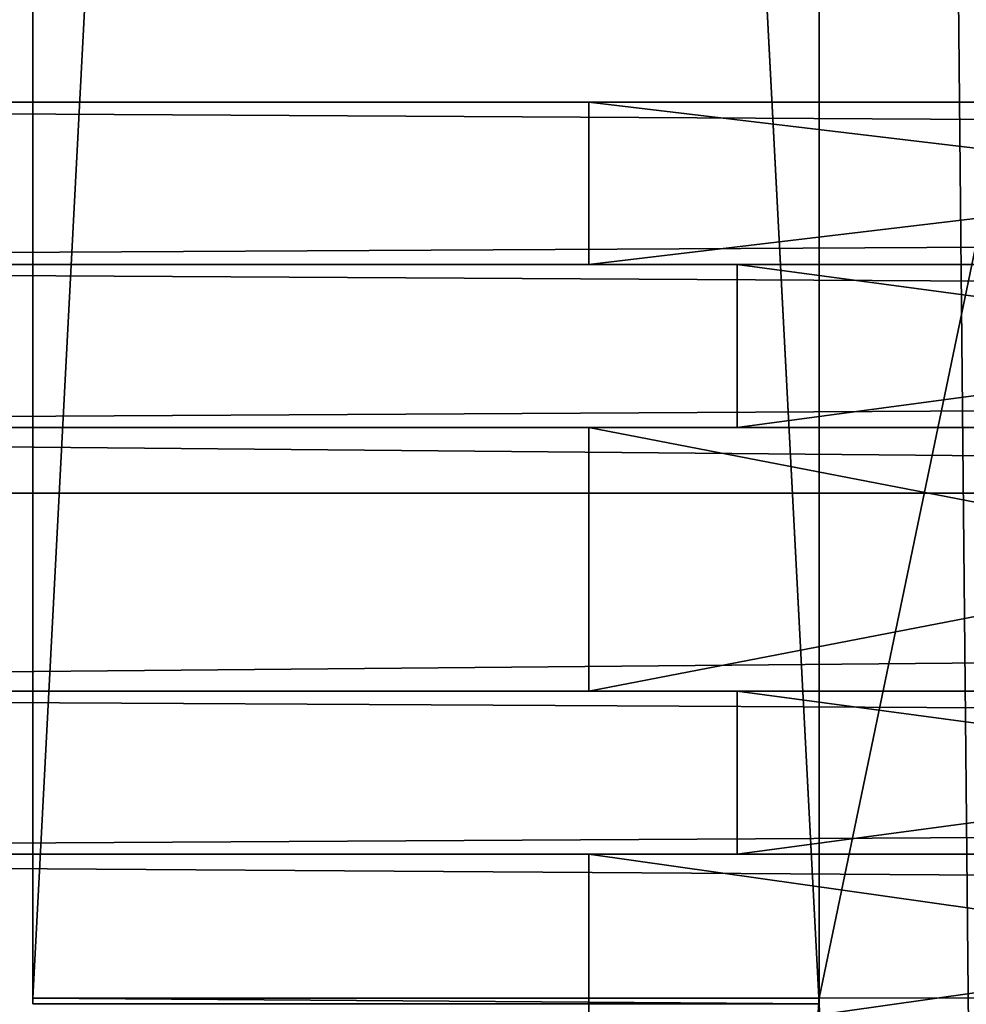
# Model space of a CAD drawing. Extents: x -0.5 to 19.9, y -0.4 to 1.1.
# Tile 8 of 53: x -0.4132 to -0.401, y -0.2625 to -0.2498. Entities that reach past the tile are written whole.
import ezdxf

# ---------------------------------------------------------------- set-up
doc = ezdxf.new("R2010")
doc.units = 0
doc.layers.get('0').update_dxf_attribs({"color": 13, "linetype": 'CONTINUOUS'})

# ---------------------------------------------------------------- blocks, each defined once
blk = doc.blocks.new('GROUP1_1')
for p, q in [((-0.413068, -0.067644, 1.790114), (-0.413068, -0.262458, 1.790114)), ((-0.40291, -0.262458, 1.790114), (-0.40291, -0.067644, 1.790114)), ((-0.413068, -0.262535, 1.813069), (-0.413068, -0.067722, 1.813069)), ((-0.40291, -0.262535, 1.813069), (-0.40291, -0.067722, 1.813069)), ((-0.44124, -0.250883, 0.97241), (-0.063842, -0.250883, 0.97241)), ((-0.063842, -0.250883, 1.776379), (-0.44124, -0.250883, 1.776379)), ((-0.405883, -0.252981, 0.943187), (-0.405883, -0.250883, 0.943187)), ((-0.405883, -0.250883, 0.943187), (-0.405883, -0.250883, 0.70309)), ((-0.405883, -0.250883, 0.70309), (-0.405883, -0.252981, 0.70309)), ((-0.388256, -0.250883, 0.943187), (-0.405883, -0.250883, 0.943187)), ((-0.405883, -0.250883, 0.70309), (-0.388256, -0.250883, 0.70309)), ((-0.388256, -0.250883, 0.663059), (-0.405883, -0.250883, 0.663059)), ((-0.405883, -0.250883, 0.663059), (-0.405883, -0.252981, 0.663059)), ((-0.405883, -0.252981, 0.052728), (-0.405883, -0.250883, 0.052728)), ((-0.405883, -0.250883, 0.052728), (-0.388256, -0.250883, 0.052728)), ((-0.405883, -0.252981, 0.646378), (-0.405883, -0.250883, 0.646378)), ((-0.405883, -0.250883, 0.646378), (-0.405883, -0.250883, 0.052728)), ((-0.405883, -0.250883, 0.663059), (-0.405883, -0.250883, 0.646378)), ((-0.44124, -0.252981, 0.97241), (-0.063842, -0.252981, 0.97241)), ((-0.44124, -0.252981, 1.776379), (-0.063842, -0.252981, 1.776379)), ((-0.063842, -0.252981, 0.974324), (-0.439327, -0.252981, 0.974324)), ((-0.063842, -0.252981, 1.774465), (-0.439327, -0.252981, 1.774465)), ((-0.405883, -0.252981, 0.70309), (-0.405883, -0.252981, 0.943187)), ((-0.405883, -0.252981, 0.943187), (-0.388256, -0.252981, 0.943187)), ((-0.388256, -0.252981, 0.70309), (-0.405883, -0.252981, 0.70309)), ((-0.405883, -0.252981, 0.663059), (-0.388256, -0.252981, 0.663059)), ((-0.388256, -0.252981, 0.052728), (-0.405883, -0.252981, 0.052728)), ((-0.405883, -0.252981, 0.646378), (-0.403969, -0.252981, 0.646378)), ((-0.403969, -0.252981, 0.661145), (-0.405883, -0.252981, 0.663059)), ((-0.405883, -0.252981, 0.663059), (-0.405883, -0.252981, 0.646378)), ((-0.405883, -0.252981, 0.052728), (-0.405883, -0.252981, 0.646378)), ((-0.403969, -0.252981, 0.054642), (-0.405883, -0.252981, 0.052728)), ((-0.403969, -0.252981, 0.705004), (-0.405883, -0.252981, 0.70309)), ((-0.403969, -0.252981, 0.941273), (-0.405883, -0.252981, 0.943187)), ((-0.388256, -0.252981, 0.941273), (-0.403969, -0.252981, 0.941273)), ((-0.403969, -0.252981, 0.941273), (-0.403969, -0.255089, 0.941273)), ((-0.403969, -0.252981, 0.646378), (-0.403969, -0.252981, 0.661145)), ((-0.403969, -0.255089, 0.646378), (-0.403969, -0.252981, 0.646378)), ((-0.403969, -0.252981, 0.646378), (-0.403969, -0.252981, 0.054642)), ((-0.403969, -0.252981, 0.054642), (-0.403969, -0.255089, 0.054642)), ((-0.403969, -0.252981, 0.661145), (-0.388256, -0.252981, 0.661145)), ((-0.403969, -0.252981, 0.054642), (-0.388256, -0.252981, 0.054642)), ((-0.403969, -0.255089, 0.661145), (-0.403969, -0.252981, 0.661145)), ((-0.388256, -0.252981, 0.705004), (-0.403969, -0.252981, 0.705004)), ((-0.403969, -0.252981, 0.705004), (-0.403969, -0.252981, 0.941273)), ((-0.403969, -0.255089, 0.705004), (-0.403969, -0.252981, 0.705004)), ((-0.44124, -0.255089, 1.776379), (-0.063842, -0.255089, 1.776379)), ((-0.44124, -0.255089, 0.97241), (-0.063842, -0.255089, 0.97241)), ((-0.063842, -0.255089, 1.774465), (-0.439327, -0.255089, 1.774465)), ((-0.063842, -0.255089, 0.974324), (-0.439327, -0.255089, 0.974324)), ((-0.405883, -0.258494, 0.70309), (-0.405883, -0.255089, 0.70309)), ((-0.405883, -0.255089, 0.70309), (-0.388256, -0.255089, 0.70309)), ((-0.388256, -0.255089, 0.943187), (-0.405883, -0.255089, 0.943187)), ((-0.405883, -0.255089, 0.943187), (-0.405883, -0.258494, 0.943187)), ((-0.405883, -0.255089, 0.943187), (-0.403969, -0.255089, 0.941273)), ((-0.403969, -0.255089, 0.705004), (-0.405883, -0.255089, 0.70309)), ((-0.405883, -0.255089, 0.70309), (-0.405883, -0.255089, 0.943187)), ((-0.405883, -0.258494, 0.052728), (-0.405883, -0.255089, 0.052728)), ((-0.405883, -0.255089, 0.052728), (-0.388256, -0.255089, 0.052728)), ((-0.388256, -0.255089, 0.663059), (-0.405883, -0.255089, 0.663059)), ((-0.405883, -0.255089, 0.663059), (-0.405883, -0.258494, 0.663059)), ((-0.405883, -0.255089, 0.646378), (-0.403969, -0.255089, 0.646378)), ((-0.403969, -0.255089, 0.054642), (-0.405883, -0.255089, 0.052728)), ((-0.405883, -0.255089, 0.052728), (-0.405883, -0.255089, 0.646378)), ((-0.403969, -0.255089, 0.661145), (-0.405883, -0.255089, 0.663059)), ((-0.405883, -0.255089, 0.646378), (-0.405883, -0.258494, 0.646378)), ((-0.405883, -0.255089, 0.663059), (-0.405883, -0.255089, 0.646378)), ((-0.403969, -0.255089, 0.941273), (-0.403969, -0.255089, 0.705004)), ((-0.403969, -0.255089, 0.941273), (-0.388256, -0.255089, 0.941273)), ((-0.403969, -0.255089, 0.646378), (-0.403969, -0.255089, 0.054642)), ((-0.388256, -0.255089, 0.661145), (-0.403969, -0.255089, 0.661145)), ((-0.388256, -0.255089, 0.054642), (-0.403969, -0.255089, 0.054642)), ((-0.403969, -0.255089, 0.646378), (-0.403969, -0.255089, 0.661145)), ((-0.403969, -0.255089, 0.705004), (-0.388256, -0.255089, 0.705004)), ((0.455177, -0.255937, 1.809188), (-0.455177, -0.255937, 1.809188)), ((-0.455177, -0.255937, 0.016076), (0.455177, -0.255937, 0.016076)), ((-0.44124, -0.258494, 0.97241), (-0.063842, -0.258494, 0.97241)), ((-0.063842, -0.258494, 1.776379), (-0.44124, -0.258494, 1.776379)), ((-0.063842, -0.258494, 0.974324), (-0.439327, -0.258494, 0.974324)), ((-0.063842, -0.258494, 1.774465), (-0.439327, -0.258494, 1.774465)), ((-0.388256, -0.258494, 0.70309), (-0.405883, -0.258494, 0.70309)), ((-0.403969, -0.258494, 0.941273), (-0.405883, -0.258494, 0.943187)), ((-0.405883, -0.258494, 0.943187), (-0.405883, -0.258494, 0.70309)), ((-0.405883, -0.258494, 0.70309), (-0.403969, -0.258494, 0.705004)), ((-0.405883, -0.258494, 0.943187), (-0.388256, -0.258494, 0.943187)), ((-0.388256, -0.258494, 0.052728), (-0.405883, -0.258494, 0.052728)), ((-0.403969, -0.258494, 0.646378), (-0.405883, -0.258494, 0.646378)), ((-0.405883, -0.258494, 0.646378), (-0.405883, -0.258494, 0.052728)), ((-0.405883, -0.258494, 0.052728), (-0.403969, -0.258494, 0.054642)), ((-0.405883, -0.258494, 0.663059), (-0.388256, -0.258494, 0.663059)), ((-0.405883, -0.258494, 0.663059), (-0.403969, -0.258494, 0.661145)), ((-0.405883, -0.258494, 0.646378), (-0.405883, -0.258494, 0.663059)), ((-0.403969, -0.258494, 0.705004), (-0.403969, -0.258494, 0.941273)), ((-0.403969, -0.258494, 0.941273), (-0.388256, -0.258494, 0.941273)), ((-0.403969, -0.258494, 0.054642), (-0.403969, -0.258494, 0.646378)), ((-0.403969, -0.258494, 0.661145), (-0.388256, -0.258494, 0.661145)), ((-0.388256, -0.258494, 0.054642), (-0.403969, -0.258494, 0.054642)), ((-0.403969, -0.258494, 0.661145), (-0.403969, -0.260601, 0.661145)), ((-0.403969, -0.260601, 0.705004), (-0.403969, -0.258494, 0.705004)), ((-0.403969, -0.258494, 0.705004), (-0.388256, -0.258494, 0.705004)), ((-0.403969, -0.260601, 0.054642), (-0.403969, -0.258494, 0.054642)), ((-0.403969, -0.260601, 0.941273), (-0.403969, -0.258494, 0.941273)), ((-0.403969, -0.258494, 0.646378), (-0.403969, -0.260601, 0.646378)), ((-0.403969, -0.258494, 0.661145), (-0.403969, -0.258494, 0.646378)), ((-0.44124, -0.260601, 0.97241), (-0.063842, -0.260601, 0.97241)), ((-0.44124, -0.260601, 1.776379), (-0.063842, -0.260601, 1.776379)), ((-0.063842, -0.260601, 0.974324), (-0.439327, -0.260601, 0.974324)), ((-0.063842, -0.260601, 1.774465), (-0.439327, -0.260601, 1.774465)), ((-0.403969, -0.260601, 0.941273), (-0.405883, -0.260601, 0.943187)), ((-0.405883, -0.260601, 0.943187), (-0.388256, -0.260601, 0.943187)), ((-0.405883, -0.260601, 0.943187), (-0.405883, -0.263099, 0.943187)), ((-0.405883, -0.263099, 0.70309), (-0.405883, -0.260601, 0.70309)), ((-0.405883, -0.260601, 0.70309), (-0.388256, -0.260601, 0.70309)), ((-0.405883, -0.260601, 0.70309), (-0.403969, -0.260601, 0.705004)), ((-0.403969, -0.260601, 0.661145), (-0.405883, -0.260601, 0.663059)), ((-0.405883, -0.260601, 0.663059), (-0.388256, -0.260601, 0.663059)), ((-0.405883, -0.260601, 0.663059), (-0.405883, -0.263099, 0.663059)), ((-0.405883, -0.263099, 0.052728), (-0.405883, -0.260601, 0.052728)), ((-0.405883, -0.260601, 0.052728), (-0.388256, -0.260601, 0.052728)), ((-0.405883, -0.260601, 0.646378), (-0.405883, -0.263099, 0.646378)), ((-0.405883, -0.260601, 0.663059), (-0.405883, -0.260601, 0.646378)), ((-0.405883, -0.260601, 0.052728), (-0.403969, -0.260601, 0.054642)), ((-0.405883, -0.260601, 0.646378), (-0.403969, -0.260601, 0.646378)), ((-0.405883, -0.260601, 0.052728), (-0.405883, -0.260601, 0.646378)), ((-0.405883, -0.260601, 0.70309), (-0.405883, -0.260601, 0.943187)), ((-0.388256, -0.260601, 0.941273), (-0.403969, -0.260601, 0.941273)), ((-0.403969, -0.260601, 0.705004), (-0.388256, -0.260601, 0.705004)), ((-0.388256, -0.260601, 0.661145), (-0.403969, -0.260601, 0.661145)), ((-0.403969, -0.260601, 0.054642), (-0.388256, -0.260601, 0.054642)), ((-0.403969, -0.260601, 0.705004), (-0.403969, -0.260601, 0.941273)), ((-0.403969, -0.260601, 0.646378), (-0.403969, -0.260601, 0.661145)), ((-0.403969, -0.260601, 0.646378), (-0.403969, -0.260601, 0.054642)), ((-0.413068, -0.262458, 1.790114), (-0.413068, -0.262535, 1.813069)), ((-0.413068, -0.262458, 1.790114), (-0.40291, -0.262458, 1.790114)), ((-0.40291, -0.262535, 1.813069), (-0.413068, -0.262535, 1.813069)), ((-0.403449, -0.270423, 1.813069), (-0.40291, -0.262458, 1.790114)), ((-0.403449, -0.270423, 1.813069), (-0.40291, -0.262535, 1.813069)), ((-0.40291, -0.262458, 1.790114), (-0.403119, -0.269866, 1.790114)), ((-0.40291, -0.262535, 1.813069), (-0.40291, -0.262458, 1.790114)), ((-0.362337, -0.262458, 1.790114), (-0.40291, -0.262458, 1.790114))]:
    blk.add_line(p, q)
at = {"color": 7}
mesh = blk.add_polyface(dxfattribs=at)
corners = [(0.455177, 0.352307, 0.016076), (-0.455177, -0.255937, 0.016076), (-0.455177, 0.352307, 0.016076), (0.455177, -0.255937, 0.016076)]
mesh.append_faces([[corners[k] for k in face] for face in [(0, 1, 2), (1, 0, 3)]], dxfattribs={"vtx0": -1, "color": 7})
mesh = blk.add_polyface(dxfattribs=at)
corners = [(0.455177, -0.255937, 1.809188), (-0.455177, 0.352307, 1.809188), (-0.455177, -0.255937, 1.809188), (0.455177, 0.352307, 1.809188)]
mesh.append_faces([[corners[k] for k in face] for face in [(0, 1, 2), (1, 0, 3)]], dxfattribs={"vtx0": -1, "color": 7})
mesh = blk.add_polyface(dxfattribs=at)
corners = [(-0.413068, -0.067722, 1.813069), (-0.413068, -0.262458, 1.790114), (-0.413068, -0.262535, 1.813069), (-0.413068, -0.067644, 1.790114)]
mesh.append_faces([[corners[k] for k in face] for face in [(0, 1, 2), (1, 0, 3)]], dxfattribs={"vtx0": -1, "color": 7})
mesh = blk.add_polyface(dxfattribs=at)
corners = [(-0.40291, -0.067644, 1.790114), (-0.413068, -0.262458, 1.790114), (-0.413068, -0.067644, 1.790114), (-0.40291, -0.262458, 1.790114)]
mesh.append_faces([[corners[k] for k in face] for face in [(0, 1, 2), (1, 0, 3)]], dxfattribs={"vtx0": -1, "color": 7})
mesh = blk.add_polyface(dxfattribs=at)
corners = [(-0.362337, -0.067644, 1.790114), (-0.40291, -0.262458, 1.790114), (-0.40291, -0.067644, 1.790114), (-0.362337, -0.262458, 1.790114)]
mesh.append_faces([[corners[k] for k in face] for face in [(0, 1, 2), (1, 0, 3)]], dxfattribs={"vtx0": -1, "color": 7})
mesh = blk.add_polyface(dxfattribs=at)
corners = [(-0.45146, -0.296843, 1.813063), (-0.450419, -0.285118, 1.813069), (-0.45213, -0.290974, 1.813069), (-0.448807, -0.301698, 1.813069), (-0.445704, -0.280152, 1.813069), (-0.44454, -0.305171, 1.813069), (-0.439008, -0.277303, 1.813069), (-0.436499, -0.305794, 1.813069), (-0.421307, -0.277179, 1.813069), (-0.410475, -0.305718, 1.813069), (-0.413625, -0.277334, 1.813069), (-0.408299, -0.276421, 1.813069), (-0.406266, -0.305275, 1.813069), (-0.405248, -0.274253, 1.813069), (-0.400569, -0.303964, 1.813069), (-0.403449, -0.270423, 1.813069), (-0.40291, -0.262535, 1.813069), (-0.40291, -0.067722, 1.813069), (-0.362337, -0.067722, 1.813069), (-0.394605, -0.301842, 1.813069), (-0.385199, -0.297391, 1.813069), (-0.374656, -0.288806, 1.813069), (-0.370055, -0.281552, 1.813069), (-0.366031, -0.273114, 1.813069), (-0.362337, -0.262535, 1.813069)]
mesh.append_faces([[corners[k] for k in face] for face in [(0, 1, 2), (18, 23, 24)]], dxfattribs={"vtx0": -1, "color": 7})
mesh.append_faces([[corners[k] for k in face] for face in [(1, 3, 4), (4, 5, 6), (6, 7, 8), (8, 9, 10), (10, 9, 11), (11, 12, 13), (13, 14, 15), (15, 14, 16), (16, 14, 17), (17, 14, 18)]], dxfattribs={"vtx0": -1, "vtx1": -1, "color": 7})
mesh.append_faces([[corners[k] for k in face] for face in [(1, 0, 3), (4, 3, 5), (6, 5, 7), (8, 7, 9), (11, 9, 12), (13, 12, 14), (18, 14, 19), (18, 19, 20), (18, 20, 21), (18, 21, 22), (18, 22, 23)]], dxfattribs={"vtx0": -1, "vtx2": -1, "color": 7})
mesh = blk.add_polyface(dxfattribs=at)
corners = [(-0.40291, -0.262535, 1.813069), (-0.413068, -0.067722, 1.813069), (-0.413068, -0.262535, 1.813069), (-0.40291, -0.067722, 1.813069)]
mesh.append_faces([[corners[k] for k in face] for face in [(0, 1, 2), (1, 0, 3)]], dxfattribs={"vtx0": -1, "color": 7})
mesh = blk.add_polyface(dxfattribs=at)
corners = [(-0.063842, -0.250883, 0.97241), (-0.44124, -0.252981, 0.97241), (-0.44124, -0.250883, 0.97241), (-0.063842, -0.252981, 0.97241)]
mesh.append_faces([[corners[k] for k in face] for face in [(0, 1, 2), (1, 0, 3)]], dxfattribs={"vtx0": -1, "color": 7})
mesh = blk.add_polyface(dxfattribs=at)
corners = [(-0.063842, -0.252981, 1.776379), (-0.44124, -0.250883, 1.776379), (-0.44124, -0.252981, 1.776379), (-0.063842, -0.250883, 1.776379)]
mesh.append_faces([[corners[k] for k in face] for face in [(0, 1, 2), (1, 0, 3)]], dxfattribs={"vtx0": -1, "color": 7})
mesh = blk.add_polyface(dxfattribs=at)
corners = [(-0.405883, -0.250883, 0.943187), (-0.405883, -0.252981, 0.70309), (-0.405883, -0.252981, 0.943187), (-0.405883, -0.250883, 0.70309)]
mesh.append_faces([[corners[k] for k in face] for face in [(0, 1, 2), (1, 0, 3)]], dxfattribs={"vtx0": -1, "color": 7})
mesh = blk.add_polyface(dxfattribs=at)
corners = [(-0.388256, -0.252981, 0.943187), (-0.405883, -0.250883, 0.943187), (-0.405883, -0.252981, 0.943187), (-0.388256, -0.250883, 0.943187)]
mesh.append_faces([[corners[k] for k in face] for face in [(0, 1, 2), (1, 0, 3)]], dxfattribs={"vtx0": -1, "color": 7})
mesh = blk.add_polyface(dxfattribs=at)
corners = [(-0.388256, -0.250883, 0.70309), (-0.405883, -0.252981, 0.70309), (-0.405883, -0.250883, 0.70309), (-0.388256, -0.252981, 0.70309)]
mesh.append_faces([[corners[k] for k in face] for face in [(0, 1, 2), (1, 0, 3)]], dxfattribs={"vtx0": -1, "color": 7})
mesh = blk.add_polyface(dxfattribs=at)
corners = [(-0.388256, -0.252981, 0.663059), (-0.405883, -0.250883, 0.663059), (-0.405883, -0.252981, 0.663059), (-0.388256, -0.250883, 0.663059)]
mesh.append_faces([[corners[k] for k in face] for face in [(0, 1, 2), (1, 0, 3)]], dxfattribs={"vtx0": -1, "color": 7})
mesh = blk.add_polyface(dxfattribs=at)
corners = [(-0.388256, -0.250883, 0.052728), (-0.405883, -0.252981, 0.052728), (-0.405883, -0.250883, 0.052728), (-0.388256, -0.252981, 0.052728)]
mesh.append_faces([[corners[k] for k in face] for face in [(0, 1, 2), (1, 0, 3)]], dxfattribs={"vtx0": -1, "color": 7})
mesh = blk.add_polyface(dxfattribs=at)
corners = [(-0.405883, -0.250883, 0.646378), (-0.405883, -0.252981, 0.052728), (-0.405883, -0.252981, 0.646378), (-0.405883, -0.250883, 0.052728)]
mesh.append_faces([[corners[k] for k in face] for face in [(0, 1, 2), (1, 0, 3)]], dxfattribs={"vtx0": -1, "color": 7})
mesh = blk.add_polyface(dxfattribs=at)
corners = [(-0.405883, -0.250883, 0.663059), (-0.405883, -0.252981, 0.646378), (-0.405883, -0.252981, 0.663059), (-0.405883, -0.250883, 0.646378)]
mesh.append_faces([[corners[k] for k in face] for face in [(0, 1, 2), (1, 0, 3)]], dxfattribs={"vtx0": -1, "color": 7})
mesh = blk.add_polyface(dxfattribs=at)
corners = [(-0.063842, -0.252981, 0.974324), (-0.44124, -0.252981, 0.97241), (-0.063842, -0.252981, 0.97241), (-0.439327, -0.252981, 0.974324)]
mesh.append_faces([[corners[k] for k in face] for face in [(0, 1, 2), (1, 0, 3)]], dxfattribs={"vtx0": -1, "color": 7})
mesh = blk.add_polyface(dxfattribs=at)
corners = [(-0.063842, -0.252981, 1.776379), (-0.439327, -0.252981, 1.774465), (-0.063842, -0.252981, 1.774465), (-0.44124, -0.252981, 1.776379)]
mesh.append_faces([[corners[k] for k in face] for face in [(0, 1, 2), (1, 0, 3)]], dxfattribs={"vtx0": -1, "color": 7})
mesh = blk.add_polyface(dxfattribs=at)
corners = [(-0.063842, -0.252981, 0.974324), (-0.439327, -0.255089, 0.974324), (-0.439327, -0.252981, 0.974324), (-0.063842, -0.255089, 0.974324)]
mesh.append_faces([[corners[k] for k in face] for face in [(0, 1, 2), (1, 0, 3)]], dxfattribs={"vtx0": -1, "color": 7})
mesh = blk.add_polyface(dxfattribs=at)
corners = [(-0.063842, -0.255089, 1.774465), (-0.439327, -0.252981, 1.774465), (-0.439327, -0.255089, 1.774465), (-0.063842, -0.252981, 1.774465)]
mesh.append_faces([[corners[k] for k in face] for face in [(0, 1, 2), (1, 0, 3)]], dxfattribs={"vtx0": -1, "color": 7})
mesh = blk.add_polyface(dxfattribs=at)
corners = [(-0.403969, -0.252981, 0.661145), (-0.405883, -0.252981, 0.646378), (-0.403969, -0.252981, 0.646378), (-0.405883, -0.252981, 0.663059)]
mesh.append_faces([[corners[k] for k in face] for face in [(0, 1, 2), (1, 0, 3)]], dxfattribs={"vtx0": -1, "color": 7})
mesh = blk.add_polyface(dxfattribs=at)
corners = [(-0.388256, -0.252981, 0.663059), (-0.403969, -0.252981, 0.661145), (-0.388256, -0.252981, 0.661145), (-0.405883, -0.252981, 0.663059)]
mesh.append_faces([[corners[k] for k in face] for face in [(0, 1, 2), (1, 0, 3)]], dxfattribs={"vtx0": -1, "color": 7})
mesh = blk.add_polyface(dxfattribs=at)
corners = [(-0.388256, -0.252981, 0.054642), (-0.405883, -0.252981, 0.052728), (-0.388256, -0.252981, 0.052728), (-0.403969, -0.252981, 0.054642)]
mesh.append_faces([[corners[k] for k in face] for face in [(0, 1, 2), (1, 0, 3)]], dxfattribs={"vtx0": -1, "color": 7})
mesh = blk.add_polyface(dxfattribs=at)
corners = [(-0.403969, -0.252981, 0.054642), (-0.405883, -0.252981, 0.646378), (-0.405883, -0.252981, 0.052728), (-0.403969, -0.252981, 0.646378)]
mesh.append_faces([[corners[k] for k in face] for face in [(0, 1, 2), (1, 0, 3)]], dxfattribs={"vtx0": -1, "color": 7})
mesh = blk.add_polyface(dxfattribs=at)
corners = [(-0.388256, -0.252981, 0.705004), (-0.405883, -0.252981, 0.70309), (-0.388256, -0.252981, 0.70309), (-0.403969, -0.252981, 0.705004)]
mesh.append_faces([[corners[k] for k in face] for face in [(0, 1, 2), (1, 0, 3)]], dxfattribs={"vtx0": -1, "color": 7})
mesh = blk.add_polyface(dxfattribs=at)
corners = [(-0.403969, -0.252981, 0.705004), (-0.405883, -0.252981, 0.943187), (-0.405883, -0.252981, 0.70309), (-0.403969, -0.252981, 0.941273)]
mesh.append_faces([[corners[k] for k in face] for face in [(0, 1, 2), (1, 0, 3)]], dxfattribs={"vtx0": -1, "color": 7})
mesh = blk.add_polyface(dxfattribs=at)
corners = [(-0.388256, -0.252981, 0.943187), (-0.403969, -0.252981, 0.941273), (-0.388256, -0.252981, 0.941273), (-0.405883, -0.252981, 0.943187)]
mesh.append_faces([[corners[k] for k in face] for face in [(0, 1, 2), (1, 0, 3)]], dxfattribs={"vtx0": -1, "color": 7})
mesh = blk.add_polyface(dxfattribs=at)
corners = [(-0.388256, -0.255089, 0.941273), (-0.403969, -0.252981, 0.941273), (-0.403969, -0.255089, 0.941273), (-0.388256, -0.252981, 0.941273)]
mesh.append_faces([[corners[k] for k in face] for face in [(0, 1, 2), (1, 0, 3)]], dxfattribs={"vtx0": -1, "color": 7})
mesh = blk.add_polyface(dxfattribs=at)
corners = [(-0.403969, -0.252981, 0.646378), (-0.403969, -0.255089, 0.054642), (-0.403969, -0.255089, 0.646378), (-0.403969, -0.252981, 0.054642)]
mesh.append_faces([[corners[k] for k in face] for face in [(0, 1, 2), (1, 0, 3)]], dxfattribs={"vtx0": -1, "color": 7})
mesh = blk.add_polyface(dxfattribs=at)
corners = [(-0.388256, -0.252981, 0.054642), (-0.403969, -0.255089, 0.054642), (-0.403969, -0.252981, 0.054642), (-0.388256, -0.255089, 0.054642)]
mesh.append_faces([[corners[k] for k in face] for face in [(0, 1, 2), (1, 0, 3)]], dxfattribs={"vtx0": -1, "color": 7})
mesh = blk.add_polyface(dxfattribs=at)
corners = [(-0.403969, -0.252981, 0.661145), (-0.403969, -0.255089, 0.646378), (-0.403969, -0.255089, 0.661145), (-0.403969, -0.252981, 0.646378)]
mesh.append_faces([[corners[k] for k in face] for face in [(0, 1, 2), (1, 0, 3)]], dxfattribs={"vtx0": -1, "color": 7})
mesh = blk.add_polyface(dxfattribs=at)
corners = [(-0.388256, -0.255089, 0.661145), (-0.403969, -0.252981, 0.661145), (-0.403969, -0.255089, 0.661145), (-0.388256, -0.252981, 0.661145)]
mesh.append_faces([[corners[k] for k in face] for face in [(0, 1, 2), (1, 0, 3)]], dxfattribs={"vtx0": -1, "color": 7})
mesh = blk.add_polyface(dxfattribs=at)
corners = [(-0.388256, -0.252981, 0.705004), (-0.403969, -0.255089, 0.705004), (-0.403969, -0.252981, 0.705004), (-0.388256, -0.255089, 0.705004)]
mesh.append_faces([[corners[k] for k in face] for face in [(0, 1, 2), (1, 0, 3)]], dxfattribs={"vtx0": -1, "color": 7})
mesh = blk.add_polyface(dxfattribs=at)
corners = [(-0.403969, -0.252981, 0.941273), (-0.403969, -0.255089, 0.705004), (-0.403969, -0.255089, 0.941273), (-0.403969, -0.252981, 0.705004)]
mesh.append_faces([[corners[k] for k in face] for face in [(0, 1, 2), (1, 0, 3)]], dxfattribs={"vtx0": -1, "color": 7})
mesh = blk.add_polyface(dxfattribs=at)
corners = [(-0.44124, -0.255089, 1.776379), (-0.063842, -0.255089, 1.774465), (-0.439327, -0.255089, 1.774465), (-0.063842, -0.255089, 1.776379)]
mesh.append_faces([[corners[k] for k in face] for face in [(0, 1, 2), (1, 0, 3)]], dxfattribs={"vtx0": -1, "color": 7})
mesh = blk.add_polyface(dxfattribs=at)
corners = [(-0.063842, -0.255089, 0.97241), (-0.44124, -0.258494, 0.97241), (-0.44124, -0.255089, 0.97241), (-0.063842, -0.258494, 0.97241)]
mesh.append_faces([[corners[k] for k in face] for face in [(0, 1, 2), (1, 0, 3)]], dxfattribs={"vtx0": -1, "color": 7})
mesh = blk.add_polyface(dxfattribs=at)
corners = [(-0.439327, -0.255089, 0.974324), (-0.063842, -0.255089, 0.97241), (-0.44124, -0.255089, 0.97241), (-0.063842, -0.255089, 0.974324)]
mesh.append_faces([[corners[k] for k in face] for face in [(0, 1, 2), (1, 0, 3)]], dxfattribs={"vtx0": -1, "color": 7})
mesh = blk.add_polyface(dxfattribs=at)
corners = [(-0.063842, -0.258494, 1.776379), (-0.44124, -0.255089, 1.776379), (-0.44124, -0.258494, 1.776379), (-0.063842, -0.255089, 1.776379)]
mesh.append_faces([[corners[k] for k in face] for face in [(0, 1, 2), (1, 0, 3)]], dxfattribs={"vtx0": -1, "color": 7})
mesh = blk.add_polyface(dxfattribs=at)
corners = [(-0.388256, -0.255089, 0.70309), (-0.405883, -0.258494, 0.70309), (-0.405883, -0.255089, 0.70309), (-0.388256, -0.258494, 0.70309)]
mesh.append_faces([[corners[k] for k in face] for face in [(0, 1, 2), (1, 0, 3)]], dxfattribs={"vtx0": -1, "color": 7})
mesh = blk.add_polyface(dxfattribs=at)
corners = [(-0.388256, -0.258494, 0.943187), (-0.405883, -0.255089, 0.943187), (-0.405883, -0.258494, 0.943187), (-0.388256, -0.255089, 0.943187)]
mesh.append_faces([[corners[k] for k in face] for face in [(0, 1, 2), (1, 0, 3)]], dxfattribs={"vtx0": -1, "color": 7})
mesh = blk.add_polyface(dxfattribs=at)
corners = [(-0.405883, -0.255089, 0.943187), (-0.403969, -0.255089, 0.705004), (-0.405883, -0.255089, 0.70309), (-0.403969, -0.255089, 0.941273)]
mesh.append_faces([[corners[k] for k in face] for face in [(0, 1, 2), (1, 0, 3)]], dxfattribs={"vtx0": -1, "color": 7})
mesh = blk.add_polyface(dxfattribs=at)
corners = [(-0.388256, -0.255089, 0.052728), (-0.405883, -0.258494, 0.052728), (-0.405883, -0.255089, 0.052728), (-0.388256, -0.258494, 0.052728)]
mesh.append_faces([[corners[k] for k in face] for face in [(0, 1, 2), (1, 0, 3)]], dxfattribs={"vtx0": -1, "color": 7})
mesh = blk.add_polyface(dxfattribs=at)
corners = [(-0.388256, -0.258494, 0.663059), (-0.405883, -0.255089, 0.663059), (-0.405883, -0.258494, 0.663059), (-0.388256, -0.255089, 0.663059)]
mesh.append_faces([[corners[k] for k in face] for face in [(0, 1, 2), (1, 0, 3)]], dxfattribs={"vtx0": -1, "color": 7})
mesh = blk.add_polyface(dxfattribs=at)
corners = [(-0.405883, -0.255089, 0.646378), (-0.403969, -0.255089, 0.054642), (-0.405883, -0.255089, 0.052728), (-0.403969, -0.255089, 0.646378)]
mesh.append_faces([[corners[k] for k in face] for face in [(0, 1, 2), (1, 0, 3)]], dxfattribs={"vtx0": -1, "color": 7})
mesh = blk.add_polyface(dxfattribs=at)
corners = [(-0.405883, -0.255089, 0.663059), (-0.388256, -0.255089, 0.661145), (-0.403969, -0.255089, 0.661145), (-0.388256, -0.255089, 0.663059)]
mesh.append_faces([[corners[k] for k in face] for face in [(0, 1, 2), (1, 0, 3)]], dxfattribs={"vtx0": -1, "color": 7})
mesh = blk.add_polyface(dxfattribs=at)
corners = [(-0.405883, -0.255089, 0.663059), (-0.405883, -0.258494, 0.646378), (-0.405883, -0.258494, 0.663059), (-0.405883, -0.255089, 0.646378)]
mesh.append_faces([[corners[k] for k in face] for face in [(0, 1, 2), (1, 0, 3)]], dxfattribs={"vtx0": -1, "color": 7})
mesh = blk.add_polyface(dxfattribs=at)
corners = [(-0.403969, -0.255089, 0.054642), (-0.388256, -0.255089, 0.052728), (-0.405883, -0.255089, 0.052728), (-0.388256, -0.255089, 0.054642)]
mesh.append_faces([[corners[k] for k in face] for face in [(0, 1, 2), (1, 0, 3)]], dxfattribs={"vtx0": -1, "color": 7})
mesh = blk.add_polyface(dxfattribs=at)
corners = [(-0.403969, -0.255089, 0.705004), (-0.388256, -0.255089, 0.70309), (-0.405883, -0.255089, 0.70309), (-0.388256, -0.255089, 0.705004)]
mesh.append_faces([[corners[k] for k in face] for face in [(0, 1, 2), (1, 0, 3)]], dxfattribs={"vtx0": -1, "color": 7})
mesh = blk.add_polyface(dxfattribs=at)
corners = [(-0.405883, -0.255089, 0.663059), (-0.403969, -0.255089, 0.646378), (-0.405883, -0.255089, 0.646378), (-0.403969, -0.255089, 0.661145)]
mesh.append_faces([[corners[k] for k in face] for face in [(0, 1, 2), (1, 0, 3)]], dxfattribs={"vtx0": -1, "color": 7})
mesh = blk.add_polyface(dxfattribs=at)
corners = [(-0.405883, -0.255089, 0.646378), (-0.405883, -0.258494, 0.052728), (-0.405883, -0.258494, 0.646378), (-0.405883, -0.255089, 0.052728)]
mesh.append_faces([[corners[k] for k in face] for face in [(0, 1, 2), (1, 0, 3)]], dxfattribs={"vtx0": -1, "color": 7})
mesh = blk.add_polyface(dxfattribs=at)
corners = [(-0.405883, -0.255089, 0.943187), (-0.405883, -0.258494, 0.70309), (-0.405883, -0.258494, 0.943187), (-0.405883, -0.255089, 0.70309)]
mesh.append_faces([[corners[k] for k in face] for face in [(0, 1, 2), (1, 0, 3)]], dxfattribs={"vtx0": -1, "color": 7})
mesh = blk.add_polyface(dxfattribs=at)
corners = [(-0.405883, -0.255089, 0.943187), (-0.388256, -0.255089, 0.941273), (-0.403969, -0.255089, 0.941273), (-0.388256, -0.255089, 0.943187)]
mesh.append_faces([[corners[k] for k in face] for face in [(0, 1, 2), (1, 0, 3)]], dxfattribs={"vtx0": -1, "color": 7})
mesh = blk.add_polyface(dxfattribs=at)
corners = [(0.455177, -0.255937, 1.809188), (-0.455177, -0.255937, 0.016076), (0.455177, -0.255937, 0.016076), (-0.455177, -0.255937, 1.809188)]
mesh.append_faces([[corners[k] for k in face] for face in [(0, 1, 2), (1, 0, 3)]], dxfattribs={"vtx0": -1, "color": 7})
mesh = blk.add_polyface(dxfattribs=at)
corners = [(-0.063842, -0.258494, 0.974324), (-0.44124, -0.258494, 0.97241), (-0.063842, -0.258494, 0.97241), (-0.439327, -0.258494, 0.974324)]
mesh.append_faces([[corners[k] for k in face] for face in [(0, 1, 2), (1, 0, 3)]], dxfattribs={"vtx0": -1, "color": 7})
mesh = blk.add_polyface(dxfattribs=at)
corners = [(-0.063842, -0.258494, 1.776379), (-0.439327, -0.258494, 1.774465), (-0.063842, -0.258494, 1.774465), (-0.44124, -0.258494, 1.776379)]
mesh.append_faces([[corners[k] for k in face] for face in [(0, 1, 2), (1, 0, 3)]], dxfattribs={"vtx0": -1, "color": 7})
mesh = blk.add_polyface(dxfattribs=at)
corners = [(-0.063842, -0.258494, 0.974324), (-0.439327, -0.260601, 0.974324), (-0.439327, -0.258494, 0.974324), (-0.063842, -0.260601, 0.974324)]
mesh.append_faces([[corners[k] for k in face] for face in [(0, 1, 2), (1, 0, 3)]], dxfattribs={"vtx0": -1, "color": 7})
mesh = blk.add_polyface(dxfattribs=at)
corners = [(-0.063842, -0.260601, 1.774465), (-0.439327, -0.258494, 1.774465), (-0.439327, -0.260601, 1.774465), (-0.063842, -0.258494, 1.774465)]
mesh.append_faces([[corners[k] for k in face] for face in [(0, 1, 2), (1, 0, 3)]], dxfattribs={"vtx0": -1, "color": 7})
mesh = blk.add_polyface(dxfattribs=at)
corners = [(-0.403969, -0.258494, 0.705004), (-0.405883, -0.258494, 0.943187), (-0.405883, -0.258494, 0.70309), (-0.403969, -0.258494, 0.941273)]
mesh.append_faces([[corners[k] for k in face] for face in [(0, 1, 2), (1, 0, 3)]], dxfattribs={"vtx0": -1, "color": 7})
mesh = blk.add_polyface(dxfattribs=at)
corners = [(-0.388256, -0.258494, 0.943187), (-0.403969, -0.258494, 0.941273), (-0.388256, -0.258494, 0.941273), (-0.405883, -0.258494, 0.943187)]
mesh.append_faces([[corners[k] for k in face] for face in [(0, 1, 2), (1, 0, 3)]], dxfattribs={"vtx0": -1, "color": 7})
mesh = blk.add_polyface(dxfattribs=at)
corners = [(-0.403969, -0.258494, 0.054642), (-0.405883, -0.258494, 0.646378), (-0.405883, -0.258494, 0.052728), (-0.403969, -0.258494, 0.646378)]
mesh.append_faces([[corners[k] for k in face] for face in [(0, 1, 2), (1, 0, 3)]], dxfattribs={"vtx0": -1, "color": 7})
mesh = blk.add_polyface(dxfattribs=at)
corners = [(-0.388256, -0.258494, 0.663059), (-0.403969, -0.258494, 0.661145), (-0.388256, -0.258494, 0.661145), (-0.405883, -0.258494, 0.663059)]
mesh.append_faces([[corners[k] for k in face] for face in [(0, 1, 2), (1, 0, 3)]], dxfattribs={"vtx0": -1, "color": 7})
mesh = blk.add_polyface(dxfattribs=at)
corners = [(-0.388256, -0.258494, 0.054642), (-0.405883, -0.258494, 0.052728), (-0.388256, -0.258494, 0.052728), (-0.403969, -0.258494, 0.054642)]
mesh.append_faces([[corners[k] for k in face] for face in [(0, 1, 2), (1, 0, 3)]], dxfattribs={"vtx0": -1, "color": 7})
mesh = blk.add_polyface(dxfattribs=at)
corners = [(-0.403969, -0.258494, 0.661145), (-0.405883, -0.258494, 0.646378), (-0.403969, -0.258494, 0.646378), (-0.405883, -0.258494, 0.663059)]
mesh.append_faces([[corners[k] for k in face] for face in [(0, 1, 2), (1, 0, 3)]], dxfattribs={"vtx0": -1, "color": 7})
mesh = blk.add_polyface(dxfattribs=at)
corners = [(-0.388256, -0.258494, 0.705004), (-0.405883, -0.258494, 0.70309), (-0.388256, -0.258494, 0.70309), (-0.403969, -0.258494, 0.705004)]
mesh.append_faces([[corners[k] for k in face] for face in [(0, 1, 2), (1, 0, 3)]], dxfattribs={"vtx0": -1, "color": 7})
mesh = blk.add_polyface(dxfattribs=at)
corners = [(-0.388256, -0.260601, 0.661145), (-0.403969, -0.258494, 0.661145), (-0.403969, -0.260601, 0.661145), (-0.388256, -0.258494, 0.661145)]
mesh.append_faces([[corners[k] for k in face] for face in [(0, 1, 2), (1, 0, 3)]], dxfattribs={"vtx0": -1, "color": 7})
mesh = blk.add_polyface(dxfattribs=at)
corners = [(-0.388256, -0.258494, 0.705004), (-0.403969, -0.260601, 0.705004), (-0.403969, -0.258494, 0.705004), (-0.388256, -0.260601, 0.705004)]
mesh.append_faces([[corners[k] for k in face] for face in [(0, 1, 2), (1, 0, 3)]], dxfattribs={"vtx0": -1, "color": 7})
mesh = blk.add_polyface(dxfattribs=at)
corners = [(-0.388256, -0.258494, 0.054642), (-0.403969, -0.260601, 0.054642), (-0.403969, -0.258494, 0.054642), (-0.388256, -0.260601, 0.054642)]
mesh.append_faces([[corners[k] for k in face] for face in [(0, 1, 2), (1, 0, 3)]], dxfattribs={"vtx0": -1, "color": 7})
mesh = blk.add_polyface(dxfattribs=at)
corners = [(-0.403969, -0.258494, 0.941273), (-0.403969, -0.260601, 0.705004), (-0.403969, -0.260601, 0.941273), (-0.403969, -0.258494, 0.705004)]
mesh.append_faces([[corners[k] for k in face] for face in [(0, 1, 2), (1, 0, 3)]], dxfattribs={"vtx0": -1, "color": 7})
mesh = blk.add_polyface(dxfattribs=at)
corners = [(-0.403969, -0.258494, 0.661145), (-0.403969, -0.260601, 0.646378), (-0.403969, -0.260601, 0.661145), (-0.403969, -0.258494, 0.646378)]
mesh.append_faces([[corners[k] for k in face] for face in [(0, 1, 2), (1, 0, 3)]], dxfattribs={"vtx0": -1, "color": 7})
mesh = blk.add_polyface(dxfattribs=at)
corners = [(-0.403969, -0.258494, 0.646378), (-0.403969, -0.260601, 0.054642), (-0.403969, -0.260601, 0.646378), (-0.403969, -0.258494, 0.054642)]
mesh.append_faces([[corners[k] for k in face] for face in [(0, 1, 2), (1, 0, 3)]], dxfattribs={"vtx0": -1, "color": 7})
mesh = blk.add_polyface(dxfattribs=at)
corners = [(-0.388256, -0.260601, 0.941273), (-0.403969, -0.258494, 0.941273), (-0.403969, -0.260601, 0.941273), (-0.388256, -0.258494, 0.941273)]
mesh.append_faces([[corners[k] for k in face] for face in [(0, 1, 2), (1, 0, 3)]], dxfattribs={"vtx0": -1, "color": 7})
mesh = blk.add_polyface(dxfattribs=at)
corners = [(-0.063842, -0.260601, 0.97241), (-0.44124, -0.263099, 0.97241), (-0.44124, -0.260601, 0.97241), (-0.063842, -0.263099, 0.97241)]
mesh.append_faces([[corners[k] for k in face] for face in [(0, 1, 2), (1, 0, 3)]], dxfattribs={"vtx0": -1, "color": 7})
mesh = blk.add_polyface(dxfattribs=at)
corners = [(-0.44124, -0.260601, 1.776379), (-0.063842, -0.260601, 1.774465), (-0.439327, -0.260601, 1.774465), (-0.063842, -0.260601, 1.776379)]
mesh.append_faces([[corners[k] for k in face] for face in [(0, 1, 2), (1, 0, 3)]], dxfattribs={"vtx0": -1, "color": 7})
mesh = blk.add_polyface(dxfattribs=at)
corners = [(-0.063842, -0.263099, 1.776379), (-0.44124, -0.260601, 1.776379), (-0.44124, -0.263099, 1.776379), (-0.063842, -0.260601, 1.776379)]
mesh.append_faces([[corners[k] for k in face] for face in [(0, 1, 2), (1, 0, 3)]], dxfattribs={"vtx0": -1, "color": 7})
mesh = blk.add_polyface(dxfattribs=at)
corners = [(-0.439327, -0.260601, 0.974324), (-0.063842, -0.260601, 0.97241), (-0.44124, -0.260601, 0.97241), (-0.063842, -0.260601, 0.974324)]
mesh.append_faces([[corners[k] for k in face] for face in [(0, 1, 2), (1, 0, 3)]], dxfattribs={"vtx0": -1, "color": 7})
mesh = blk.add_polyface(dxfattribs=at)
corners = [(-0.405883, -0.260601, 0.943187), (-0.388256, -0.260601, 0.941273), (-0.403969, -0.260601, 0.941273), (-0.388256, -0.260601, 0.943187)]
mesh.append_faces([[corners[k] for k in face] for face in [(0, 1, 2), (1, 0, 3)]], dxfattribs={"vtx0": -1, "color": 7})
mesh = blk.add_polyface(dxfattribs=at)
corners = [(-0.388256, -0.263099, 0.943187), (-0.405883, -0.260601, 0.943187), (-0.405883, -0.263099, 0.943187), (-0.388256, -0.260601, 0.943187)]
mesh.append_faces([[corners[k] for k in face] for face in [(0, 1, 2), (1, 0, 3)]], dxfattribs={"vtx0": -1, "color": 7})
mesh = blk.add_polyface(dxfattribs=at)
corners = [(-0.388256, -0.260601, 0.70309), (-0.405883, -0.263099, 0.70309), (-0.405883, -0.260601, 0.70309), (-0.388256, -0.263099, 0.70309)]
mesh.append_faces([[corners[k] for k in face] for face in [(0, 1, 2), (1, 0, 3)]], dxfattribs={"vtx0": -1, "color": 7})
mesh = blk.add_polyface(dxfattribs=at)
corners = [(-0.403969, -0.260601, 0.705004), (-0.388256, -0.260601, 0.70309), (-0.405883, -0.260601, 0.70309), (-0.388256, -0.260601, 0.705004)]
mesh.append_faces([[corners[k] for k in face] for face in [(0, 1, 2), (1, 0, 3)]], dxfattribs={"vtx0": -1, "color": 7})
mesh = blk.add_polyface(dxfattribs=at)
corners = [(-0.405883, -0.260601, 0.663059), (-0.388256, -0.260601, 0.661145), (-0.403969, -0.260601, 0.661145), (-0.388256, -0.260601, 0.663059)]
mesh.append_faces([[corners[k] for k in face] for face in [(0, 1, 2), (1, 0, 3)]], dxfattribs={"vtx0": -1, "color": 7})
mesh = blk.add_polyface(dxfattribs=at)
corners = [(-0.388256, -0.263099, 0.663059), (-0.405883, -0.260601, 0.663059), (-0.405883, -0.263099, 0.663059), (-0.388256, -0.260601, 0.663059)]
mesh.append_faces([[corners[k] for k in face] for face in [(0, 1, 2), (1, 0, 3)]], dxfattribs={"vtx0": -1, "color": 7})
mesh = blk.add_polyface(dxfattribs=at)
corners = [(-0.388256, -0.260601, 0.052728), (-0.405883, -0.263099, 0.052728), (-0.405883, -0.260601, 0.052728), (-0.388256, -0.263099, 0.052728)]
mesh.append_faces([[corners[k] for k in face] for face in [(0, 1, 2), (1, 0, 3)]], dxfattribs={"vtx0": -1, "color": 7})
mesh = blk.add_polyface(dxfattribs=at)
corners = [(-0.405883, -0.260601, 0.663059), (-0.405883, -0.263099, 0.646378), (-0.405883, -0.263099, 0.663059), (-0.405883, -0.260601, 0.646378)]
mesh.append_faces([[corners[k] for k in face] for face in [(0, 1, 2), (1, 0, 3)]], dxfattribs={"vtx0": -1, "color": 7})
mesh = blk.add_polyface(dxfattribs=at)
corners = [(-0.403969, -0.260601, 0.054642), (-0.388256, -0.260601, 0.052728), (-0.405883, -0.260601, 0.052728), (-0.388256, -0.260601, 0.054642)]
mesh.append_faces([[corners[k] for k in face] for face in [(0, 1, 2), (1, 0, 3)]], dxfattribs={"vtx0": -1, "color": 7})
mesh = blk.add_polyface(dxfattribs=at)
corners = [(-0.405883, -0.260601, 0.646378), (-0.403969, -0.260601, 0.054642), (-0.405883, -0.260601, 0.052728), (-0.403969, -0.260601, 0.646378)]
mesh.append_faces([[corners[k] for k in face] for face in [(0, 1, 2), (1, 0, 3)]], dxfattribs={"vtx0": -1, "color": 7})
mesh = blk.add_polyface(dxfattribs=at)
corners = [(-0.405883, -0.260601, 0.646378), (-0.405883, -0.263099, 0.052728), (-0.405883, -0.263099, 0.646378), (-0.405883, -0.260601, 0.052728)]
mesh.append_faces([[corners[k] for k in face] for face in [(0, 1, 2), (1, 0, 3)]], dxfattribs={"vtx0": -1, "color": 7})
mesh = blk.add_polyface(dxfattribs=at)
corners = [(-0.405883, -0.260601, 0.663059), (-0.403969, -0.260601, 0.646378), (-0.405883, -0.260601, 0.646378), (-0.403969, -0.260601, 0.661145)]
mesh.append_faces([[corners[k] for k in face] for face in [(0, 1, 2), (1, 0, 3)]], dxfattribs={"vtx0": -1, "color": 7})
mesh = blk.add_polyface(dxfattribs=at)
corners = [(-0.405883, -0.260601, 0.943187), (-0.403969, -0.260601, 0.705004), (-0.405883, -0.260601, 0.70309), (-0.403969, -0.260601, 0.941273)]
mesh.append_faces([[corners[k] for k in face] for face in [(0, 1, 2), (1, 0, 3)]], dxfattribs={"vtx0": -1, "color": 7})
mesh = blk.add_polyface(dxfattribs=at)
corners = [(-0.405883, -0.260601, 0.943187), (-0.405883, -0.263099, 0.70309), (-0.405883, -0.263099, 0.943187), (-0.405883, -0.260601, 0.70309)]
mesh.append_faces([[corners[k] for k in face] for face in [(0, 1, 2), (1, 0, 3)]], dxfattribs={"vtx0": -1, "color": 7})
mesh = blk.add_polyface(dxfattribs=at)
corners = [(-0.40291, -0.262535, 1.813069), (-0.413068, -0.262458, 1.790114), (-0.40291, -0.262458, 1.790114), (-0.413068, -0.262535, 1.813069)]
mesh.append_faces([[corners[k] for k in face] for face in [(0, 1, 2), (1, 0, 3)]], dxfattribs={"vtx0": -1, "color": 7})
mesh = blk.add_polyface(dxfattribs=at)
corners = [(-0.40291, -0.262458, 1.790114), (-0.403119, -0.269866, 1.790114), (-0.403449, -0.270423, 1.813069)]
mesh.append_faces([[corners[k] for k in face] for face in [(0, 1, 2)]], dxfattribs={"color": 7})
mesh = blk.add_polyface(dxfattribs=at)
corners = [(-0.40291, -0.262458, 1.790114), (-0.403449, -0.270423, 1.813069), (-0.40291, -0.262535, 1.813069)]
mesh.append_faces([[corners[k] for k in face] for face in [(0, 1, 2)]], dxfattribs={"color": 7})
blk = doc.blocks.new('GROUP0_1')
at = {"color": 7}
blk.add_blockref('GROUP1_1', (0, 0), dxfattribs=at)

msp = doc.modelspace()

# ---------------------------------------------------------------- block references
at = {"color": 7}
msp.add_blockref('GROUP0_1', (0, 0), dxfattribs=at)

doc.saveas('drawing.dxf')
